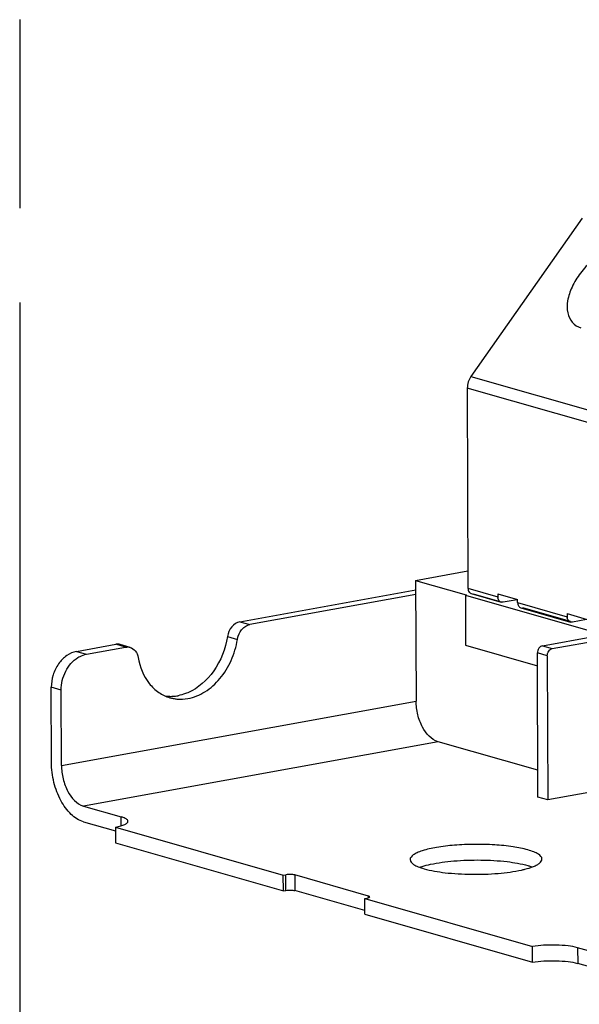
# Model space of a CAD drawing. Header units: millimetres. Extents: x 0 to 210, y 0 to 297.
# Tile 6 of 12: x 50 to 56, y 220 to 230. Entities that reach past the tile are written whole.
import ezdxf

# ---------------------------------------------------------------- set-up
doc = ezdxf.new("R2010")
doc.units = ezdxf.units.MM
doc.header["$LTSCALE"] = 19.36
doc.linetypes.add('PHANTOM', pattern=[0.8, 0.45, -0.05, 0.1, -0.05, 0.1, -0.05])
doc.layers.get('0').update_dxf_attribs({"linetype": 'CONTINUOUS'})
doc.layers.add('DEFAULT_3', color=7, linetype='PHANTOM')

msp = doc.modelspace()

# ---------------------------------------------------------------- linework, layer by layer
at = {"color": 7, "linetype": 'CONTINUOUS'}
for p, q in [((55.89569, 227.5711), (54.75584, 225.94711)), ((54.7182, 225.82659), (54.72535, 223.77222)), ((54.18863, 223.85297), (54.72473, 223.95026)), ((54.18863, 223.85297), (54.19294, 222.61576)), ((54.18863, 223.85297), (54.70763, 223.70405)), ((52.38582, 223.42876), (54.18897, 223.75599)), ((54.18914, 223.70836), (52.48759, 223.39956)), ((54.70763, 223.70406), (54.6996, 223.7026)), ((54.6996, 223.70261), (57.05894, 223.02565)), ((54.6996, 223.7026), (54.70139, 223.18843)), ((54.7591, 223.71821), (55.06439, 223.63061)), ((54.77861, 223.71693), (55.06554, 223.6346)), ((55.03053, 223.71676), (55.03065, 223.68462)), ((55.03053, 223.71676), (55.23406, 223.65836)), ((55.22889, 223.65565), (55.08589, 223.62998)), ((55.23418, 223.62623), (55.23406, 223.65836)), ((55.26792, 223.57221), (55.77675, 223.42622)), ((55.77788, 223.43017), (55.28734, 223.57092)), ((55.74289, 223.51237), (55.743, 223.48023)), ((55.74289, 223.51237), (55.94642, 223.45397)), ((55.94124, 223.45126), (55.79825, 223.42559)), ((50.71051, 223.12472), (51.11327, 223.19781)), ((51.2611, 223.16654), (51.15934, 223.19574)), ((55.48806, 223.18254), (56.01254, 223.27772)), ((55.58983, 223.15334), (56.1143, 223.24852)), ((50.81228, 223.09552), (51.21504, 223.16862)), ((54.70139, 223.18843), (55.43679, 222.97742)), ((55.44148, 221.63062), (55.43634, 223.10884)), ((55.5381, 223.07964), (55.54325, 221.60142)), ((50.45456, 221.98498), (50.45187, 222.75623)), ((50.55632, 221.95578), (50.55364, 222.72703)), ((55.44053, 221.90466), (54.41805, 222.19803)), ((56.1277, 221.70749), (55.54325, 221.60142)), ((55.54325, 221.60142), (55.44148, 221.63062)), ((50.78144, 221.53806), (51.16814, 221.4271)), ((50.782, 221.37738), (51.11205, 221.28268)), ((51.11192, 221.32156), (51.11247, 221.16089)), ((51.11192, 221.32156), (52.83174, 220.8281)), ((51.11247, 221.16089), (52.8323, 220.66742)), ((52.83174, 220.8281), (52.85772, 220.83281)), ((52.8323, 220.66742), (52.83174, 220.8281)), ((53.70344, 220.61449), (52.95038, 220.83056)), ((52.8323, 220.66742), (52.85828, 220.67214)), ((53.66665, 220.46453), (52.95093, 220.66989)), ((53.66621, 220.58867), (53.69219, 220.59338)), ((53.66677, 220.42799), (53.66621, 220.58867)), ((53.66621, 220.58867), (55.38604, 220.09521)), ((53.66677, 220.42799), (55.3866, 219.93453)), ((55.3866, 219.93453), (55.38604, 220.09521)), ((56.23604, 219.97299), (55.84933, 220.08395)), ((56.2366, 219.81232), (55.84989, 219.92327))]:
    msp.add_line(p, q, dxfattribs=at)
at = {"color": 9, "linetype": 'CONTINUOUS'}
for p, q in [((54.75584, 225.94711), (57.1982, 225.24634)), ((57.16056, 225.12582), (54.7182, 225.82659)), ((54.72535, 223.77222), (55.03065, 223.68462)), ((55.23418, 223.62623), (55.743, 223.48023)), ((52.38582, 223.42876), (52.48759, 223.39956)), ((51.21504, 223.16862), (51.11327, 223.19781)), ((52.25901, 223.27712), (52.36078, 223.24792)), ((50.71051, 223.12472), (50.81228, 223.09552)), ((55.5381, 223.07964), (55.43634, 223.10884)), ((55.48806, 223.18254), (55.58983, 223.15334)), ((50.55364, 222.72703), (50.45187, 222.75623)), ((50.55632, 221.95578), (54.19294, 222.61576)), ((54.41805, 222.19803), (50.78144, 221.53806)), ((51.16847, 221.33474), (51.16814, 221.4271)), ((52.85828, 220.67214), (52.85772, 220.83281)), ((52.95038, 220.83056), (52.95093, 220.66989)), ((53.70351, 220.59342), (53.70344, 220.61449)), ((55.84933, 220.08395), (55.84989, 219.92327))]:
    msp.add_line(p, q, dxfattribs=at)
at = {"color": 7, "linetype": 'CONTINUOUS'}
for centre, radius, start, end in [((54.80173, 223.77244), 0.07637, 180.165312, 187.998717), ((54.77593, 223.76289), 0.04849, 216.656515, 221.464962), ((54.77125, 223.75894), 0.0425, 246.776776, 253.395078), ((55.10706, 223.68485), 0.07642, 180.166652, 187.854723), ((55.81942, 223.48045), 0.07642, 180.166651, 187.854725), ((51.67578, 223.05898), 0.39525, 261.704272, 266.316043), ((51.6764, 223.07172), 0.40802, 266.343559, 273.394432), ((51.77659, 223.02378), 0.38918, 253.994454, 259.066763), ((51.67518, 223.0917), 0.42803, 273.399668, 280.310146)]:
    msp.add_arc(centre, radius, start, end, dxfattribs=at)
for points, knots in [([(56.28509, 227.31003), (56.1789, 227.27467), (56.02995, 227.17881), (55.87639, 227.01198), (55.78957, 226.87174), (55.74184, 226.73185), (55.73817, 226.60256), (55.78661, 226.4954), (55.84998, 226.45524), (55.88321, 226.44368)], [0, 0, 0, 0, 0.28847681, 0.44017503, 0.58339356, 0.71024277, 0.81735099, 0.90931421, 1, 1, 1, 1]), ([(54.72609, 223.76181), (54.72646, 223.7592), (54.72839, 223.74935), (54.73261, 223.73987), (54.73703, 223.73394)], [0, 0, 0, 0, 0.2634284, 1, 1, 1, 1]), ([(55.23418, 223.62623), (55.23422, 223.6142), (55.23907, 223.59099), (55.258, 223.57515), (55.26793, 223.57223)], [0, 0, 0, 0, 0.53755701, 1, 1, 1, 1]), ([(52.38582, 223.42876), (52.35412, 223.42301), (52.29234, 223.38002), (52.2647, 223.31336), (52.25901, 223.27712)], [0, 0, 0, 0, 0.4676031, 1, 1, 1, 1]), ([(52.41999, 223.36374), (52.42495, 223.3684), (52.44468, 223.38483), (52.46901, 223.39619), (52.48759, 223.39956)], [0, 0, 0, 0, 0.26494678, 1, 1, 1, 1]), ([(52.36078, 223.24792), (52.36252, 223.25905), (52.37268, 223.30166), (52.39629, 223.34147), (52.41999, 223.36374)], [0, 0, 0, 0, 0.25721636, 1, 1, 1, 1]), ([(52.25901, 223.27712), (52.23938, 223.15191), (52.14928, 222.91821), (51.95909, 222.74668), (51.8531, 222.70133)], [0, 0, 0, 0, 0.52366988, 1, 1, 1, 1]), ([(51.85355, 222.64138), (51.91502, 222.65254), (52.03932, 222.70403), (52.19259, 222.84314), (52.30675, 223.02998), (52.34917, 223.17388), (52.36078, 223.24792)], [0, 0, 0, 0, 0.22405172, 0.46910118, 0.73120447, 1, 1, 1, 1]), ([(50.71051, 223.12472), (50.67508, 223.11829), (50.60346, 223.08587), (50.52026, 222.99873), (50.46511, 222.88456), (50.45172, 222.79891), (50.45187, 222.75623)], [0, 0, 0, 0, 0.22369154, 0.4710915, 0.73489109, 1, 1, 1, 1]), ([(50.72625, 223.06174), (50.73306, 223.06594), (50.76002, 223.08106), (50.78974, 223.09143), (50.81228, 223.09552)], [0, 0, 0, 0, 0.25888093, 1, 1, 1, 1]), ([(51.2611, 223.16654), (51.28174, 223.16062), (51.32162, 223.13177), (51.33859, 223.08704), (51.34274, 223.06317)], [0, 0, 0, 0, 0.4697775, 1, 1, 1, 1]), ([(55.48806, 223.18254), (55.47342, 223.17988), (55.44563, 223.15801), (55.43628, 223.12568), (55.43634, 223.10884)], [0, 0, 0, 0, 0.46929443, 1, 1, 1, 1]), ([(55.5381, 223.07964), (55.53804, 223.09648), (55.54739, 223.12881), (55.57518, 223.15068), (55.58983, 223.15334)], [0, 0, 0, 0, 0.53070588, 1, 1, 1, 1]), ([(50.55364, 222.72703), (50.55341, 222.79374), (50.58477, 222.92451), (50.67288, 223.02881), (50.72625, 223.06174)], [0, 0, 0, 0, 0.51542007, 1, 1, 1, 1]), ([(51.34274, 223.06317), (51.35932, 222.96767), (51.41386, 222.82876), (51.54822, 222.69981), (51.62833, 222.66144), (51.66928, 222.64969)], [0, 0, 0, 0, 0.52711492, 0.76828465, 1, 1, 1, 1]), ([(51.8531, 222.70133), (51.84482, 222.69779), (51.81197, 222.68475), (51.77769, 222.67528), (51.75178, 222.67058)], [0, 0, 0, 0, 0.25490778, 1, 1, 1, 1]), ([(51.70278, 222.64166), (51.71501, 222.6393), (51.76496, 222.63209), (51.8162, 222.6346), (51.85355, 222.64138)], [0, 0, 0, 0, 0.24707781, 1, 1, 1, 1]), ([(54.41805, 222.19803), (54.34832, 222.21804), (54.26139, 222.32117), (54.20537, 222.47493), (54.1931, 222.56867), (54.19294, 222.61576)], [0, 0, 0, 0, 0.43834881, 0.71548173, 1, 1, 1, 1]), ([(50.782, 221.37738), (50.73537, 221.39076), (50.64179, 221.45287), (50.54033, 221.59716), (50.47203, 221.78092), (50.4548, 221.9165), (50.45456, 221.98498)], [0, 0, 0, 0, 0.19983685, 0.44296889, 0.71783293, 1, 1, 1, 1]), ([(50.55632, 221.95578), (50.55649, 221.9087), (50.56875, 221.81495), (50.62477, 221.6612), (50.71171, 221.55807), (50.78144, 221.53806)], [0, 0, 0, 0, 0.28451827, 0.56165119, 1, 1, 1, 1]), ([(51.11192, 221.32156), (51.1298, 221.32481), (51.16151, 221.33158), (51.20157, 221.34555), (51.22845, 221.35972), (51.23841, 221.37482), (51.23838, 221.38111)], [0, 0, 0, 0, 0.37463705, 0.66706215, 0.87041814, 1, 1, 1, 1]), ([(51.23838, 221.38111), (51.23834, 221.39123), (51.2218, 221.40629), (51.1965, 221.41803), (51.17832, 221.42418), (51.16814, 221.4271)], [0, 0, 0, 0, 0.3492342, 0.63476485, 1, 1, 1, 1]), ([(55.34003, 221.08787), (55.29011, 221.10219), (55.17664, 221.12403), (54.99327, 221.14221), (54.7924, 221.14729), (54.593, 221.13894), (54.41358, 221.11756), (54.28533, 221.09025), (54.20552, 221.06048), (54.15956, 221.03691), (54.13097, 221.00783), (54.13103, 220.98888)], [0, 0, 0, 0, 0.12430643, 0.27563566, 0.44073801, 0.60476211, 0.75297575, 0.87249082, 0.91853169, 0.95462766, 1, 1, 1, 1]), ([(55.48402, 220.99359), (55.48395, 221.01434), (55.45004, 221.0452), (55.39817, 221.06928), (55.3609, 221.08188), (55.34003, 221.08787)], [0, 0, 0, 0, 0.34925024, 0.63469758, 1, 1, 1, 1]), ([(54.13103, 220.98888), (54.1311, 220.96812), (54.16502, 220.93726), (54.21688, 220.91318), (54.25416, 220.90058), (54.27502, 220.89459)], [0, 0, 0, 0, 0.34925024, 0.63469758, 1, 1, 1, 1]), ([(54.34067, 220.94022), (54.41903, 220.95751), (54.59102, 220.97967), (54.85396, 220.98834), (55.10908, 220.97355), (55.27058, 220.94728), (55.34059, 220.92719)], [0, 0, 0, 0, 0.2391094, 0.51499357, 0.78297352, 1, 1, 1, 1]), ([(55.39623, 220.91739), (55.40921, 220.92264), (55.43226, 220.93338), (55.46562, 220.95444), (55.48407, 220.97853), (55.48402, 220.99359)], [0, 0, 0, 0, 0.34832356, 0.62543078, 1, 1, 1, 1]), ([(54.23094, 220.9089), (54.23889, 220.91188), (54.27486, 220.92437), (54.3118, 220.93385), (54.34067, 220.94022)], [0, 0, 0, 0, 0.22328172, 1, 1, 1, 1]), ([(54.27502, 220.89459), (54.345, 220.87451), (54.50643, 220.84825), (54.76145, 220.83345), (55.02431, 220.84209), (55.19628, 220.86423), (55.27464, 220.8815)], [0, 0, 0, 0, 0.21699677, 0.48494198, 0.76082762, 1, 1, 1, 1]), ([(55.27464, 220.8815), (55.28622, 220.88405), (55.32735, 220.89377), (55.36803, 220.90597), (55.39623, 220.91739)], [0, 0, 0, 0, 0.28044545, 1, 1, 1, 1]), ([(55.34059, 220.92719), (55.34447, 220.92608), (55.35919, 220.92173), (55.37378, 220.91691), (55.3844, 220.91302)], [0, 0, 0, 0, 0.26285995, 1, 1, 1, 1]), ([(52.95038, 220.83056), (52.93617, 220.83464), (52.90484, 220.837), (52.87371, 220.83572), (52.85772, 220.83281)], [0, 0, 0, 0, 0.47624624, 1, 1, 1, 1]), ([(52.85828, 220.67214), (52.87427, 220.67504), (52.9054, 220.67632), (52.93673, 220.67396), (52.95093, 220.66989)], [0, 0, 0, 0, 0.5237541, 1, 1, 1, 1]), ([(53.69219, 220.59338), (53.69855, 220.59454), (53.70692, 220.5961), (53.71749, 220.60217), (53.71748, 220.60529)], [0, 0, 0, 0, 0.67432482, 1, 1, 1, 1]), ([(53.71748, 220.60529), (53.71748, 220.60732), (53.71234, 220.61194), (53.70705, 220.61345), (53.70344, 220.61449)], [0, 0, 0, 0, 0.34977658, 1, 1, 1, 1]), ([(55.84933, 220.08395), (55.81746, 220.09309), (55.74412, 220.10551), (55.62746, 220.11329), (55.50509, 220.11087), (55.42399, 220.10209), (55.38604, 220.09521)], [0, 0, 0, 0, 0.21331549, 0.47638174, 0.75182065, 1, 1, 1, 1]), ([(55.3866, 219.93453), (55.42455, 219.94142), (55.50565, 219.95019), (55.62802, 219.95261), (55.74468, 219.94483), (55.81802, 219.93241), (55.84989, 219.92327)], [0, 0, 0, 0, 0.24817935, 0.52361826, 0.78668451, 1, 1, 1, 1])]:
    msp.add_open_spline(points, degree=3, knots=knots, dxfattribs=at)
for points in [[(54.75584, 225.94711), (54.73166, 225.91266), (54.71805, 225.86868), (54.7182, 225.82659)], [(54.73959, 223.73078), (54.74367, 223.72617), (54.74883, 223.72231), (54.75449, 223.71988)], [(55.03657, 223.65613), (55.03394, 223.66189), (55.03223, 223.66813), (55.03136, 223.6744)], [(55.04889, 223.63917), (55.04365, 223.64379), (55.03947, 223.64977), (55.03657, 223.65613)], [(55.0644, 223.63063), (55.05873, 223.63227), (55.05332, 223.63528), (55.04889, 223.63917)], [(55.08589, 223.62998), (55.07887, 223.62855), (55.07128, 223.62863), (55.0644, 223.63063)], [(55.74892, 223.45173), (55.74629, 223.4575), (55.74459, 223.46374), (55.74372, 223.47001)], [(55.76132, 223.43471), (55.75604, 223.43934), (55.75184, 223.44535), (55.74892, 223.45173)], [(55.77675, 223.42623), (55.77112, 223.42787), (55.76574, 223.43085), (55.76132, 223.43471)], [(55.79825, 223.42559), (55.79123, 223.42415), (55.78364, 223.42424), (55.77675, 223.42623)], [(51.15934, 223.19574), (51.14456, 223.19998), (51.12839, 223.20056), (51.11327, 223.19781)], [(51.21504, 223.16862), (51.23016, 223.17136), (51.24633, 223.17078), (51.2611, 223.16654)]]:
    msp.add_open_spline(points, degree=3, dxfattribs=at)
at = {"layer": 'DEFAULT_3', "color": 7, "linetype": 'PHANTOM'}
msp.add_line((50.12864, 257.68), (50.12864, 207.68), dxfattribs=at)

doc.saveas('drawing.dxf')
